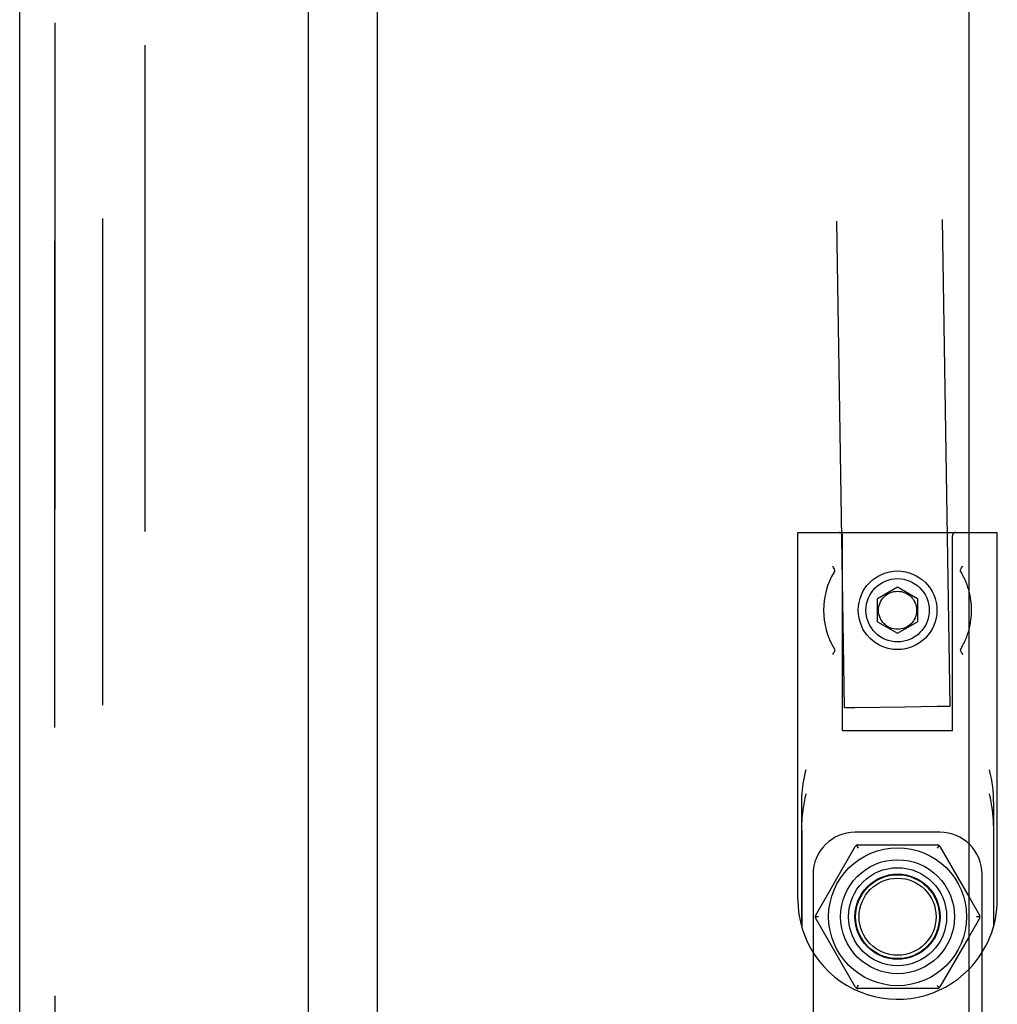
# Model space of a CAD drawing. Header units: inches. Extents: x 0 to 262, y 0 to 169.
# Tile 96 of 105: x 136.9 to 139.79, y 89.15 to 92.06. Entities that reach past the tile are written whole.
import ezdxf

# ---------------------------------------------------------------- set-up
doc = ezdxf.new("R2010")
doc.units = ezdxf.units.IN
doc.header["$LTSCALE"] = 14.384615
doc.header["$MEASUREMENT"] = 0
doc.linetypes.add('HIDDEN', pattern=[0.2, 0.1, -0.1])
doc.layers.get('0').update_dxf_attribs({"linetype": 'CONTINUOUS'})
for name, color, linetype in [('DEFAULT_2', 8, 'HIDDEN'), ('LEFTHAND_DOOR_ASSEMBLY', 7, 'CONTINUOUS'), ('RIGHTHAND_DOOR_ASSEMBLY', 7, 'CONTINUOUS')]:
    doc.layers.add(name, color=color, linetype=linetype)

msp = doc.modelspace()

# ---------------------------------------------------------------- linework, layer by layer
at = {"color": 7, "linetype": 'Continuous'}
for p, q in [((137.9569, 49.975), (137.9569, 123.4125)), ((139.7069, 44.8187), (139.7069, 123.1937)), ((139.7069, 90.5437), (139.7905, 90.5437)), ((139.7905, 89.4587), (139.7905, 90.5437)), ((139.7797, 89.7476), (139.7797, 89.3797)), ((139.7069, 89.466), (139.7376, 89.4127)), ((139.7376, 89.4027), (139.7069, 89.3495)), ((139.739, 89.4077), (139.729, 89.4077))]:
    msp.add_line(p, q, dxfattribs=at)
at = {"color": 3, "linetype": 'Continuous'}
msp.add_line((139.7455, 88.2277), (139.7455, 89.3021), dxfattribs=at)
at = {"color": 7, "linetype": 'Continuous'}
msp.add_lwpolyline([(139.7797, 89.7476), (139.7796, 89.7581), (139.7791, 89.7691), (139.7783, 89.7803), (139.777, 89.7919), (139.7753, 89.8038), (139.7731, 89.816), (139.7704, 89.8286), (139.767, 89.8416)], dxfattribs=at)
for centre, radius, start, end in [((139.4955, 90.3137), 0.219, 344.9874, 15.0126), ((139.4955, 89.4587), 0.295, 315.779, 360), ((139.729, 89.4077), 0.01, 330, 30)]:
    msp.add_arc(centre, radius, start, end, dxfattribs=at)
at = {"layer": 'DEFAULT_2', "color": 8, "linetype": 'HIDDEN'}
for p, q in [((139.6507, 90.0307), (139.1216, 124.5056)), ((137.1444, 49.7562), (137.1444, 123.6312)), ((137.2694, 123.6312), (137.2694, 49.7562)), ((139.3382, 90.0259), (139.0162, 111.0055)), ((139.2005, 89.4587), (139.2005, 90.5437)), ((139.2005, 90.5437), (139.7069, 90.5437)), ((139.333, 89.9587), (139.333, 90.5337)), ((139.658, 89.9587), (139.658, 90.5337)), ((139.4955, 90.3819), (139.4365, 90.3478)), ((139.5545, 90.3478), (139.4955, 90.3819)), ((139.4365, 90.2797), (139.4365, 90.3478)), ((139.5545, 90.3478), (139.5545, 90.2797)), ((139.4365, 90.2797), (139.4955, 90.2456)), ((139.4955, 90.2456), (139.5545, 90.2797)), ((139.6812, 90.1975), (139.6813, 90.1968)), ((139.3382, 90.0259), (139.3386, 90.0259)), ((139.3386, 90.0259), (139.3694, 90.0264)), ((139.3694, 90.0264), (139.5167, 90.0287)), ((139.5167, 90.0287), (139.6125, 90.0301)), ((139.333, 89.9587), (139.658, 89.9587)), ((139.2113, 89.7476), (139.2113, 89.3797)), ((139.2119, 89.6628), (139.2119, 89.3777)), ((139.6205, 89.6577), (139.3705, 89.6577)), ((139.7792, 89.6628), (139.7792, 89.3777)), ((139.2534, 89.4127), (139.3701, 89.6149)), ((139.3738, 89.6186), (139.3788, 89.6099)), ((139.3788, 89.6199), (139.6122, 89.6199)), ((139.6172, 89.6186), (139.6122, 89.6099)), ((139.6209, 89.6149), (139.7069, 89.466)), ((139.2455, 89.5327), (139.2455, 87.7277)), ((139.7455, 89.3021), (139.7455, 89.5327)), ((139.2621, 89.4077), (139.2521, 89.4077)), ((139.3701, 89.2006), (139.2534, 89.4027)), ((139.7069, 89.3495), (139.6209, 89.2006)), ((139.3788, 89.2056), (139.3738, 89.1969)), ((139.6122, 89.2056), (139.6172, 89.1969)), ((139.6122, 89.1956), (139.3788, 89.1956))]:
    msp.add_line(p, q, dxfattribs=at)
for points in [[(139.3091, 90.4288), (139.3095, 90.4302), (139.3095, 90.4319), (139.3092, 90.4337), (139.3086, 90.4356), (139.3076, 90.4377), (139.3063, 90.4398), (139.3048, 90.4419), (139.3029, 90.4441)], [(139.3083, 90.4275), (139.3079, 90.4267), (139.3077, 90.4264)], [(139.3091, 90.4288), (139.309, 90.4286), (139.3089, 90.4284), (139.3087, 90.4281), (139.3085, 90.4278), (139.3083, 90.4275)], [(139.682, 90.4288), (139.6816, 90.4302), (139.6815, 90.4319), (139.6818, 90.4337), (139.6825, 90.4356), (139.6834, 90.4376), (139.6847, 90.4397), (139.6863, 90.4419), (139.6881, 90.4441)], [(139.6833, 90.4264), (139.6829, 90.4271), (139.6827, 90.4275), (139.6825, 90.4278), (139.6823, 90.4281), (139.6822, 90.4284), (139.682, 90.4286), (139.682, 90.4288)], [(139.3091, 90.1987), (139.3095, 90.1972), (139.3095, 90.1956), (139.3092, 90.1938), (139.3086, 90.1919), (139.3076, 90.1898), (139.3063, 90.1877), (139.3048, 90.1856), (139.3029, 90.1834)], [(139.3077, 90.2011), (139.3082, 90.2003), (139.3084, 90.2), (139.3085, 90.1997), (139.3087, 90.1994), (139.3089, 90.1991), (139.309, 90.1989), (139.3091, 90.1987)], [(139.6812, 90.1975), (139.6816, 90.1981), (139.682, 90.1987), (139.6823, 90.1993), (139.6826, 90.1999), (139.683, 90.2005), (139.6833, 90.2011)], [(139.6813, 90.1968), (139.6819, 90.1939), (139.6825, 90.1919), (139.6834, 90.1899), (139.6847, 90.1878), (139.6863, 90.1856), (139.6881, 90.1834)], [(139.6125, 90.0301), (139.6491, 90.0306), (139.6503, 90.0307), (139.6507, 90.0307)], [(139.2241, 89.8416), (139.2212, 89.831), (139.2189, 89.8207), (139.2169, 89.8108), (139.2153, 89.8012), (139.214, 89.7918), (139.213, 89.7825), (139.2122, 89.7734), (139.2117, 89.7645), (139.2114, 89.7559), (139.2113, 89.7476)], [(139.2119, 89.6628), (139.212, 89.6723), (139.2123, 89.682), (139.2129, 89.6918), (139.2137, 89.7019), (139.2148, 89.7124), (139.2161, 89.7234), (139.2178, 89.7347), (139.2198, 89.7463), (139.2221, 89.7583), (139.2248, 89.7707)], [(139.7663, 89.7707), (139.7689, 89.7583), (139.7713, 89.7463), (139.7732, 89.7346), (139.7749, 89.7233), (139.7763, 89.7124), (139.7773, 89.7018), (139.7782, 89.6917), (139.7787, 89.6818), (139.7791, 89.6722), (139.7792, 89.6628)]]:
    msp.add_lwpolyline(points, dxfattribs=at)
for centre, radius in [((139.4955, 90.3137), 0.1163), ((139.4955, 90.3137), 0.0935), ((139.4955, 90.3137), 0.0563), ((139.4955, 89.4077), 0.204), ((139.4955, 89.4077), 0.1685), ((139.4955, 89.4077), 0.145), ((139.4955, 89.4077), 0.126), ((139.4955, 89.4077), 0.125), ((139.4955, 89.4077), 0.124), ((139.4955, 89.4077), 0.114)]:
    msp.add_circle(centre, radius, dxfattribs=at)
for centre, radius, start, end in [((139.323, 90.5337), 0.01, 0, 90), ((139.668, 90.5337), 0.01, 90, 180), ((139.4955, 90.3137), 0.219, 149.0506, 210.9517), ((139.4955, 90.3137), 0.219, 15.0126, 30.9505), ((139.4955, 90.3137), 0.219, 329.0479, 344.9874), ((139.3705, 89.5327), 0.125, 90, 180), ((139.6205, 89.5327), 0.125, 0, 90), ((139.3788, 89.6099), 0.01, 90, 150), ((139.6122, 89.6099), 0.01, 30, 90), ((139.4955, 89.4587), 0.295, 180, 315.779), ((139.2621, 89.4077), 0.01, 150, 210), ((139.3788, 89.2056), 0.01, 210, 270), ((139.6122, 89.2056), 0.01, 270, 330)]:
    msp.add_arc(centre, radius, start, end, dxfattribs=at)
at = {"layer": 'LEFTHAND_DOOR_ASSEMBLY', "color": 8, "linetype": 'HIDDEN'}
msp.add_line((137.0029, 49.6902), (137.0029, 123.6972), dxfattribs=at)
at = {"layer": 'RIGHTHAND_DOOR_ASSEMBLY', "color": 8, "linetype": 'HIDDEN'}
msp.add_line((137.0029, 123.6972), (137.0029, 49.6902), dxfattribs=at)
at = {"layer": 'RIGHTHAND_DOOR_ASSEMBLY', "color": 3, "linetype": 'Continuous'}
for p, q in [((136.8989, 76.4437), (136.8989, 96.9437)), ((137.7529, 77.6512), (137.7529, 95.7362))]:
    msp.add_line(p, q, dxfattribs=at)

doc.saveas('drawing.dxf')
